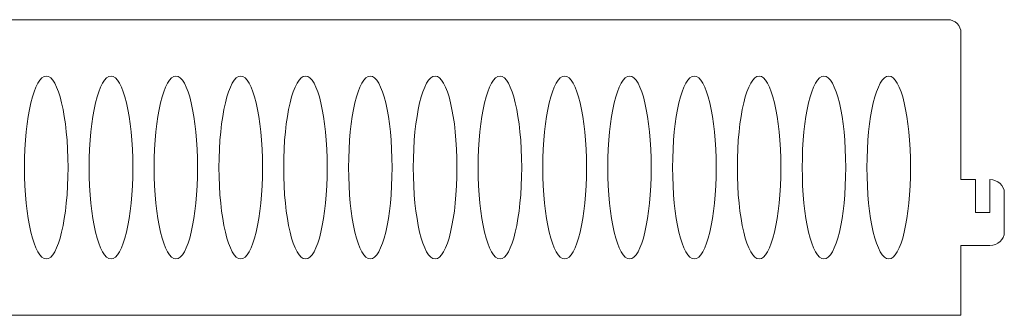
# Model space of a CAD drawing. Header units: centimetres. Extents: x -179 to 199, y -139 to 174.
# Tile 75 of 76: x 183.7 to 199.02, y 91.68 to 96.27. Entities that reach past the tile are written whole.
import ezdxf

# ---------------------------------------------------------------- set-up
doc = ezdxf.new("R2010")
doc.units = ezdxf.units.CM
doc.header["$MEASUREMENT"] = 0
doc.layers.add('Layer 1', color=7, linetype='Continuous')

msp = doc.modelspace()

# ---------------------------------------------------------------- linework, layer by layer
at = {"layer": 'Layer 1', "lineweight": 5}
for points, knots in [([(198.34882, 93.7849), (198.34882, 93.7849), (198.57548, 93.7849), (198.57548, 93.7849), (198.57548, 93.7849), (198.57548, 93.7849), (198.57548, 93.27362), (198.57548, 93.27362), (198.57548, 93.27362), (198.57548, 93.27362), (198.79957, 93.27362), (198.79957, 93.27362), (198.79957, 93.27362), (198.79957, 93.27362), (198.79957, 93.7849), (198.79957, 93.7849), (198.79957, 93.7849), (198.92321, 93.7849), (199.02366, 93.69295), (199.02366, 93.58039), (199.02366, 93.58039), (199.02366, 93.58039), (199.02366, 92.96685), (199.02366, 92.96685), (199.02366, 92.96685), (199.02366, 92.85429), (198.92321, 92.76234), (198.79957, 92.76234), (198.79957, 92.76234), (198.79957, 92.76234), (198.34882, 92.76234), (198.34882, 92.76234), (198.34882, 92.76234), (198.34882, 92.76234), (198.34882, 91.67821), (198.34882, 91.67821), (198.34882, 91.67821), (198.34882, 91.67821), (173.91281, 91.67821), (173.91281, 91.67821), (173.91281, 91.67821), (173.91281, 91.67821), (173.91281, 92.76234), (173.91281, 92.76234), (173.91281, 92.76234), (173.91281, 92.76234), (173.46205, 92.76234), (173.46205, 92.76234), (173.46205, 92.76234), (173.33842, 92.76234), (173.23796, 92.85429), (173.23796, 92.96685), (173.23796, 92.96685), (173.23796, 92.96685), (173.23796, 93.58039), (173.23796, 93.58039), (173.23796, 93.58039), (173.23796, 93.69295), (173.33842, 93.7849), (173.46205, 93.7849), (173.46205, 93.7849), (173.46205, 93.7849), (173.46205, 93.27362), (173.46205, 93.27362), (173.46205, 93.27362), (173.46205, 93.27362), (173.68872, 93.27362), (173.68872, 93.27362), (173.68872, 93.27362), (173.68872, 93.27362), (173.68872, 93.7849), (173.68872, 93.7849), (173.68872, 93.7849), (173.68872, 93.7849), (173.91281, 93.7849), (173.91281, 93.7849), (173.91281, 93.7849), (173.91281, 93.7849), (173.91281, 96.06443), (173.91281, 96.06443), (173.91281, 96.06443), (173.91281, 96.17699), (174.00553, 96.26869), (174.11629, 96.26869), (174.11629, 96.26869), (174.11629, 96.26869), (198.14533, 96.26869), (198.14533, 96.26869), (198.14533, 96.26869), (198.25867, 96.26869), (198.34882, 96.17699), (198.34882, 96.06443), (198.34882, 96.06443), (198.34882, 96.06443), (198.34882, 93.7849), (198.34882, 93.7849)], [0, 0, 0, 0, 0.04, 0.04, 0.04, 0.04, 0.08, 0.08, 0.08, 0.08, 0.12, 0.12, 0.12, 0.12, 0.16, 0.16, 0.16, 0.16, 0.2, 0.2, 0.2, 0.2, 0.24, 0.24, 0.24, 0.24, 0.28, 0.28, 0.28, 0.28, 0.32, 0.32, 0.32, 0.32, 0.36, 0.36, 0.36, 0.36, 0.4, 0.4, 0.4, 0.4, 0.44, 0.44, 0.44, 0.44, 0.48, 0.48, 0.48, 0.48, 0.52, 0.52, 0.52, 0.52, 0.56, 0.56, 0.56, 0.56, 0.6, 0.6, 0.6, 0.6, 0.64, 0.64, 0.64, 0.64, 0.68, 0.68, 0.68, 0.68, 0.72, 0.72, 0.72, 0.72, 0.76, 0.76, 0.76, 0.76, 0.8, 0.8, 0.8, 0.8, 0.84, 0.84, 0.84, 0.84, 0.88, 0.88, 0.88, 0.88, 0.92, 0.92, 0.92, 0.92, 1, 1, 1, 1]), ([(184.1153, 95.39294), (184.30075, 95.39294), (184.45272, 94.7575), (184.45272, 93.97345), (184.45272, 93.97345), (184.45272, 93.18965), (184.30075, 92.55422), (184.1153, 92.55422), (184.1153, 92.55422), (183.92727, 92.55422), (183.7753, 93.18965), (183.7753, 93.97345), (183.7753, 93.97345), (183.7753, 94.7575), (183.92727, 95.39294), (184.1153, 95.39294)], [0, 0, 0, 0, 0.2, 0.2, 0.2, 0.2, 0.4, 0.4, 0.4, 0.4, 0.6, 0.6, 0.6, 0.6, 1, 1, 1, 1]), ([(185.12241, 95.39294), (185.31044, 95.39294), (185.46241, 94.7575), (185.46241, 93.97345), (185.46241, 93.97345), (185.46241, 93.18965), (185.31044, 92.55422), (185.12241, 92.55422), (185.12241, 92.55422), (184.93438, 92.55422), (184.78241, 93.18965), (184.78241, 93.97345), (184.78241, 93.97345), (184.78241, 94.7575), (184.93438, 95.39294), (185.12241, 95.39294)], [0, 0, 0, 0, 0.2, 0.2, 0.2, 0.2, 0.4, 0.4, 0.4, 0.4, 0.6, 0.6, 0.6, 0.6, 1, 1, 1, 1]), ([(186.1321, 95.39294), (186.31755, 95.39294), (186.46952, 94.7575), (186.46952, 93.97345), (186.46952, 93.97345), (186.46952, 93.18965), (186.31755, 92.55422), (186.1321, 92.55422), (186.1321, 92.55422), (185.94407, 92.55422), (185.7921, 93.18965), (185.7921, 93.97345), (185.7921, 93.97345), (185.7921, 94.7575), (185.94407, 95.39294), (186.1321, 95.39294)], [0, 0, 0, 0, 0.2, 0.2, 0.2, 0.2, 0.4, 0.4, 0.4, 0.4, 0.6, 0.6, 0.6, 0.6, 1, 1, 1, 1]), ([(187.13921, 95.39294), (187.32724, 95.39294), (187.47921, 94.7575), (187.47921, 93.97345), (187.47921, 93.97345), (187.47921, 93.18965), (187.32724, 92.55422), (187.13921, 92.55422), (187.13921, 92.55422), (186.95376, 92.55422), (186.80179, 93.18965), (186.80179, 93.97345), (186.80179, 93.97345), (186.80179, 94.7575), (186.95376, 95.39294), (187.13921, 95.39294)], [0, 0, 0, 0, 0.2, 0.2, 0.2, 0.2, 0.4, 0.4, 0.4, 0.4, 0.6, 0.6, 0.6, 0.6, 1, 1, 1, 1]), ([(188.1489, 95.39294), (188.33693, 95.39294), (188.48632, 94.7575), (188.48632, 93.97345), (188.48632, 93.97345), (188.48632, 93.18965), (188.33693, 92.55422), (188.1489, 92.55422), (188.1489, 92.55422), (187.96087, 92.55422), (187.8089, 93.18965), (187.8089, 93.97345), (187.8089, 93.97345), (187.8089, 94.7575), (187.96087, 95.39294), (188.1489, 95.39294)], [0, 0, 0, 0, 0.2, 0.2, 0.2, 0.2, 0.4, 0.4, 0.4, 0.4, 0.6, 0.6, 0.6, 0.6, 1, 1, 1, 1]), ([(189.15601, 95.39294), (189.34404, 95.39294), (189.49601, 94.7575), (189.49601, 93.97345), (189.49601, 93.97345), (189.49601, 93.18965), (189.34404, 92.55422), (189.15601, 92.55422), (189.15601, 92.55422), (188.97056, 92.55422), (188.81859, 93.18965), (188.81859, 93.97345), (188.81859, 93.97345), (188.81859, 94.7575), (188.97056, 95.39294), (189.15601, 95.39294)], [0, 0, 0, 0, 0.2, 0.2, 0.2, 0.2, 0.4, 0.4, 0.4, 0.4, 0.6, 0.6, 0.6, 0.6, 1, 1, 1, 1]), ([(190.1657, 95.39294), (190.35373, 95.39294), (190.5057, 94.7575), (190.5057, 93.97345), (190.5057, 93.97345), (190.5057, 93.18965), (190.35373, 92.55422), (190.1657, 92.55422), (190.1657, 92.55422), (189.97767, 92.55422), (189.82571, 93.18965), (189.82571, 93.97345), (189.82571, 93.97345), (189.82571, 94.7575), (189.97767, 95.39294), (190.1657, 95.39294)], [0, 0, 0, 0, 0.2, 0.2, 0.2, 0.2, 0.4, 0.4, 0.4, 0.4, 0.6, 0.6, 0.6, 0.6, 1, 1, 1, 1]), ([(191.17539, 95.39294), (191.36085, 95.39294), (191.51281, 94.7575), (191.51281, 93.97345), (191.51281, 93.97345), (191.51281, 93.18965), (191.36085, 92.55422), (191.17539, 92.55422), (191.17539, 92.55422), (190.98736, 92.55422), (190.83539, 93.18965), (190.83539, 93.97345), (190.83539, 93.97345), (190.83539, 94.7575), (190.98736, 95.39294), (191.17539, 95.39294)], [0, 0, 0, 0, 0.2, 0.2, 0.2, 0.2, 0.4, 0.4, 0.4, 0.4, 0.6, 0.6, 0.6, 0.6, 1, 1, 1, 1]), ([(192.18251, 95.39294), (192.37053, 95.39294), (192.5225, 94.7575), (192.5225, 93.97345), (192.5225, 93.97345), (192.5225, 93.18965), (192.37053, 92.55422), (192.18251, 92.55422), (192.18251, 92.55422), (191.99448, 92.55422), (191.84251, 93.18965), (191.84251, 93.97345), (191.84251, 93.97345), (191.84251, 94.7575), (191.99448, 95.39294), (192.18251, 95.39294)], [0, 0, 0, 0, 0.2, 0.2, 0.2, 0.2, 0.4, 0.4, 0.4, 0.4, 0.6, 0.6, 0.6, 0.6, 1, 1, 1, 1]), ([(193.19219, 95.39294), (193.37765, 95.39294), (193.52962, 94.7575), (193.52962, 93.97345), (193.52962, 93.97345), (193.52962, 93.18965), (193.37765, 92.55422), (193.19219, 92.55422), (193.19219, 92.55422), (193.00416, 92.55422), (192.8522, 93.18965), (192.8522, 93.97345), (192.8522, 93.97345), (192.8522, 94.7575), (193.00416, 95.39294), (193.19219, 95.39294)], [0, 0, 0, 0, 0.2, 0.2, 0.2, 0.2, 0.4, 0.4, 0.4, 0.4, 0.6, 0.6, 0.6, 0.6, 1, 1, 1, 1]), ([(194.19931, 95.39294), (194.38734, 95.39294), (194.5393, 94.7575), (194.5393, 93.97345), (194.5393, 93.97345), (194.5393, 93.18965), (194.38734, 92.55422), (194.19931, 92.55422), (194.19931, 92.55422), (194.01128, 92.55422), (193.86189, 93.18965), (193.86189, 93.97345), (193.86189, 93.97345), (193.86189, 94.7575), (194.01128, 95.39294), (194.19931, 95.39294)], [0, 0, 0, 0, 0.2, 0.2, 0.2, 0.2, 0.4, 0.4, 0.4, 0.4, 0.6, 0.6, 0.6, 0.6, 1, 1, 1, 1]), ([(195.209, 95.39294), (195.39445, 95.39294), (195.54642, 94.7575), (195.54642, 93.97345), (195.54642, 93.97345), (195.54642, 93.18965), (195.39445, 92.55422), (195.209, 92.55422), (195.209, 92.55422), (195.02097, 92.55422), (194.869, 93.18965), (194.869, 93.97345), (194.869, 93.97345), (194.869, 94.7575), (195.02097, 95.39294), (195.209, 95.39294)], [0, 0, 0, 0, 0.2, 0.2, 0.2, 0.2, 0.4, 0.4, 0.4, 0.4, 0.6, 0.6, 0.6, 0.6, 1, 1, 1, 1]), ([(196.21611, 95.39294), (196.40414, 95.39294), (196.55611, 94.7575), (196.55611, 93.97345), (196.55611, 93.97345), (196.55611, 93.18965), (196.40414, 92.55422), (196.21611, 92.55422), (196.21611, 92.55422), (196.03066, 92.55422), (195.87869, 93.18965), (195.87869, 93.97345), (195.87869, 93.97345), (195.87869, 94.7575), (196.03066, 95.39294), (196.21611, 95.39294)], [0, 0, 0, 0, 0.2, 0.2, 0.2, 0.2, 0.4, 0.4, 0.4, 0.4, 0.6, 0.6, 0.6, 0.6, 1, 1, 1, 1]), ([(197.2258, 95.39294), (197.41383, 95.39294), (197.56579, 94.7575), (197.56579, 93.97345), (197.56579, 93.97345), (197.56579, 93.18965), (197.41383, 92.55422), (197.2258, 92.55422), (197.2258, 92.55422), (197.03777, 92.55422), (196.8858, 93.18965), (196.8858, 93.97345), (196.8858, 93.97345), (196.8858, 94.7575), (197.03777, 95.39294), (197.2258, 95.39294)], [0, 0, 0, 0, 0.2, 0.2, 0.2, 0.2, 0.4, 0.4, 0.4, 0.4, 0.6, 0.6, 0.6, 0.6, 1, 1, 1, 1])]:
    msp.add_open_spline(points, degree=3, knots=knots, dxfattribs=at)

doc.saveas('drawing.dxf')
